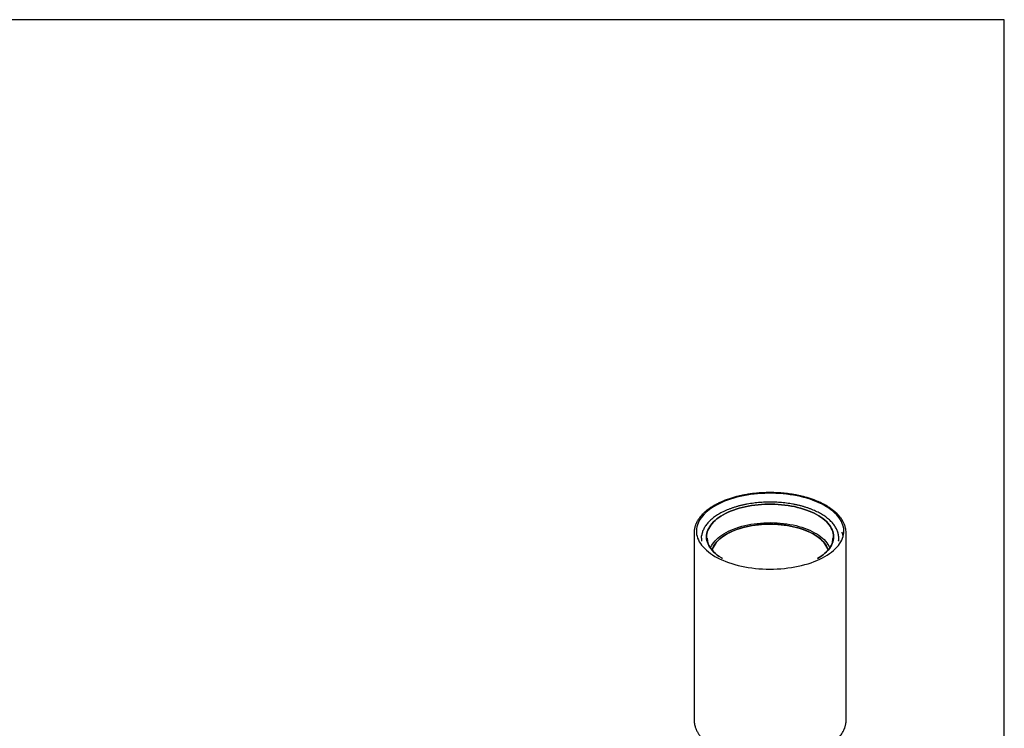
# Model space of a CAD drawing. Header units: millimetres. Extents: x 116 to 4234, y 95 to 2977.
# Tile 3 of 3: x 2297 to 4234, y 1582 to 2977. Entities that reach past the tile are written whole.
import ezdxf

# ---------------------------------------------------------------- set-up
doc = ezdxf.new("R2010")
doc.units = ezdxf.units.MM
doc.header["$LTSCALE"] = 10
doc.layers.add('SCHIZZI', color=9, linetype='Continuous')

msp = doc.modelspace()

# ---------------------------------------------------------------- linework, layer by layer
for p, q in [((3623.54, 1968.5), (3623.5, 1966.92)), ((3623.5, 1966.92), (3623.5, 1598.34)), ((3638, 1956.64), (3638, 1950.64)), ((3908, 1950.64), (3908, 1956.64)), ((3922.5, 1966.91), (3922.48, 1967.38)), ((3922.5, 1966.92), (3922.5, 1967.33)), ((3922.5, 1598.34), (3922.5, 1966.92)), ((3866.6, 1916.59), (3866.23, 1916.37)), ((3623.5, 1598.34), (3623.51, 1598.15)), ((3922.5, 1597.56), (3922.5, 1598.34))]:
    msp.add_line(p, q)
at = {"flags": 128}
for points in [[(3904.42, 1938.79), (3907.29, 1942.18), (3909.83, 1945.63), (3912.04, 1949.15), (3913.9, 1952.71), (3915.42, 1956.32), (3916.6, 1959.97), (3917.42, 1963.64), (3917.89, 1967.33), (3918, 1971.02), (3917.76, 1974.71), (3917.16, 1978.39), (3916.21, 1982.06), (3914.91, 1985.69), (3913.27, 1989.28), (3911.28, 1992.83), (3908.95, 1996.33), (3906.29, 1999.76), (3903.3, 2003.12), (3900, 2006.4), (3896.38, 2009.59), (3892.46, 2012.68), (3888.25, 2015.67), (3883.76, 2018.55), (3879, 2021.31), (3873.97, 2023.95), (3868.7, 2026.46), (3863.2, 2028.83), (3857.47, 2031.05), (3851.54, 2033.13), (3845.42, 2035.05), (3839.12, 2036.82), (3832.65, 2038.42), (3826.05, 2039.86), (3819.31, 2041.12), (3812.45, 2042.22), (3805.51, 2043.13), (3798.48, 2043.87), (3791.39, 2044.43), (3784.25, 2044.81), (3777.09, 2045), (3769.92, 2045.02), (3762.75, 2044.85), (3755.61, 2044.49), (3748.51, 2043.96), (3741.48, 2043.25), (3734.51, 2042.35), (3727.65, 2041.29), (3720.89, 2040.04), (3714.26, 2038.63), (3707.78, 2037.05), (3701.46, 2035.31), (3695.31, 2033.41), (3689.35, 2031.35), (3683.59, 2029.14), (3678.06, 2026.8), (3672.75, 2024.31), (3667.7, 2021.69), (3662.89, 2018.94), (3658.36, 2016.08), (3654.11, 2013.1), (3650.15, 2010.02), (3646.5, 2006.85), (3644.84, 2005.28)], [(3678.82, 1916.88), (3677.14, 1917.89), (3673.01, 1920.58), (3669.16, 1923.38), (3665.6, 1926.27), (3662.35, 1929.27), (3659.41, 1932.34), (3656.8, 1935.49), (3654.51, 1938.71), (3652.56, 1941.99), (3650.95, 1945.31), (3649.69, 1948.68), (3648.77, 1952.08), (3648.21, 1955.49), (3648.01, 1958.92), (3648.15, 1962.34), (3648.65, 1965.76), (3649.51, 1969.16), (3650.71, 1972.53), (3652.26, 1975.87), (3654.15, 1979.15), (3656.38, 1982.38), (3658.94, 1985.55), (3661.83, 1988.63), (3665.02, 1991.64), (3668.53, 1994.55), (3672.33, 1997.37), (3676.41, 2000.07), (3680.77, 2002.66), (3685.39, 2005.13), (3690.26, 2007.47), (3695.37, 2009.67), (3700.69, 2011.72), (3706.22, 2013.63), (3711.94, 2015.38), (3717.83, 2016.98), (3723.88, 2018.41), (3730.07, 2019.67), (3736.37, 2020.76), (3742.79, 2021.68), (3749.29, 2022.42), (3755.85, 2022.98), (3762.47, 2023.36), (3769.11, 2023.56), (3775.76, 2023.57), (3782.41, 2023.41), (3789.03, 2023.06), (3795.61, 2022.53), (3802.12, 2021.82), (3808.55, 2020.93), (3814.87, 2019.87), (3821.08, 2018.64), (3827.16, 2017.23), (3833.08, 2015.67), (3838.83, 2013.94), (3844.39, 2012.06), (3849.75, 2010.03), (3854.89, 2007.85), (3859.8, 2005.54), (3864.47, 2003.09), (3868.87, 2000.52), (3873, 1997.84), (3876.85, 1995.04), (3880.41, 1992.14), (3883.66, 1989.15), (3886.6, 1986.08), (3889.21, 1982.93), (3891.5, 1979.71), (3893.45, 1976.43), (3895.06, 1973.1), (3896.32, 1969.74), (3897.24, 1966.34), (3897.8, 1962.93), (3898, 1959.5), (3897.86, 1956.08), (3897.36, 1952.66), (3896.5, 1949.26), (3895.3, 1945.89), (3893.75, 1942.55), (3891.86, 1939.27), (3889.63, 1936.04), (3887.07, 1932.87), (3884.18, 1929.78), (3880.99, 1926.78), (3877.48, 1923.86), (3873.68, 1921.05), (3869.6, 1918.34), (3866.48, 1916.46)], [(3849.75, 2010.03), (3844.39, 2012.06), (3838.83, 2013.94), (3833.08, 2015.67), (3827.16, 2017.23), (3821.08, 2018.64), (3814.87, 2019.87), (3808.55, 2020.93), (3802.12, 2021.82), (3795.61, 2022.53), (3789.03, 2023.06), (3782.41, 2023.41), (3775.76, 2023.57), (3769.11, 2023.56), (3762.47, 2023.36), (3755.85, 2022.98), (3749.29, 2022.42), (3742.79, 2021.68), (3736.37, 2020.76), (3730.07, 2019.67), (3723.88, 2018.41), (3717.83, 2016.98), (3711.94, 2015.38), (3706.22, 2013.63), (3700.69, 2011.72), (3695.37, 2009.67), (3690.26, 2007.47), (3685.39, 2005.13), (3680.77, 2002.66), (3676.41, 2000.07), (3672.33, 1997.37), (3668.53, 1994.55), (3665.02, 1991.64), (3661.83, 1988.63), (3658.94, 1985.55), (3656.38, 1982.38), (3654.15, 1979.15), (3652.26, 1975.87), (3650.71, 1972.53), (3649.51, 1969.16), (3648.65, 1965.76), (3648.15, 1962.34), (3648.01, 1958.92), (3648.21, 1955.49), (3648.77, 1952.08), (3649.69, 1948.68), (3650.95, 1945.31), (3652.56, 1941.99), (3654.51, 1938.71), (3656.8, 1935.49), (3659.41, 1932.34), (3662.35, 1929.27), (3665.6, 1926.27), (3669.16, 1923.38), (3673.01, 1920.58), (3673.07, 1920.54)], [(3644.2, 2004.65), (3643.15, 2003.58), (3640.11, 2000.23), (3637.41, 1996.81), (3635.03, 1993.32), (3633, 1989.78), (3631.3, 1986.19), (3629.96, 1982.56), (3628.96, 1978.9), (3628.31, 1975.22), (3628.02, 1971.53), (3628.09, 1967.84), (3628.51, 1964.15), (3629.28, 1960.48), (3630.4, 1956.83), (3631.88, 1953.21), (3633.69, 1949.64), (3635.85, 1946.12), (3638.35, 1942.65), (3641.17, 1939.26), (3644.32, 1935.94), (3647.78, 1932.7), (3651.55, 1929.56), (3655.62, 1926.51), (3659.97, 1923.58), (3664.6, 1920.76), (3669.49, 1918.06), (3674.64, 1915.48), (3680.03, 1913.05), (3685.65, 1910.75), (3691.48, 1908.6), (3697.51, 1906.59), (3703.72, 1904.75), (3710.1, 1903.06), (3716.64, 1901.54), (3723.32, 1900.19), (3730.12, 1899.01), (3737.02, 1898.01), (3744.01, 1897.18), (3751.07, 1896.53), (3758.19, 1896.06), (3765.34, 1895.78), (3772.51, 1895.67), (3779.68, 1895.75), (3786.83, 1896.01), (3793.95, 1896.46), (3801.02, 1897.08), (3808.03, 1897.88), (3814.94, 1898.86), (3821.75, 1900.02), (3828.45, 1901.35), (3835.01, 1902.84), (3841.41, 1904.51), (3847.65, 1906.33), (3853.71, 1908.31), (3859.57, 1910.44), (3865.21, 1912.72), (3870.63, 1915.14), (3875.82, 1917.69), (3880.75, 1920.37), (3885.41, 1923.18), (3889.81, 1926.1), (3893.91, 1929.13), (3897.72, 1932.26), (3901.23, 1935.48), (3904.42, 1938.79), (3904.42, 1938.79)], [(3866.35, 1916.39), (3869.6, 1918.34), (3873.68, 1921.05), (3877.48, 1923.86), (3880.99, 1926.78), (3884.18, 1929.78), (3887.07, 1932.87), (3889.63, 1936.04), (3891.86, 1939.27), (3893.75, 1942.55), (3895.3, 1945.89), (3896.5, 1949.26), (3897.36, 1952.66), (3897.86, 1956.08), (3898, 1959.5), (3897.8, 1962.93), (3897.24, 1966.34), (3896.32, 1969.74), (3895.06, 1973.1), (3893.45, 1976.43), (3891.5, 1979.71), (3889.21, 1982.93), (3886.6, 1986.08), (3883.66, 1989.15), (3880.41, 1992.14), (3876.85, 1995.04), (3873, 1997.84), (3868.87, 2000.52), (3864.47, 2003.09), (3859.8, 2005.54), (3854.89, 2007.85), (3849.75, 2010.03)], [(3655.94, 1937.13), (3656.51, 1938.59), (3658.04, 1941.84), (3659.92, 1945.05), (3662.13, 1948.21), (3664.67, 1951.29), (3667.54, 1954.3), (3670.72, 1957.22), (3674.21, 1960.05), (3677.99, 1962.78), (3682.05, 1965.4), (3686.39, 1967.9), (3690.99, 1970.27), (3695.83, 1972.51), (3700.9, 1974.61), (3706.18, 1976.57), (3711.67, 1978.37), (3717.33, 1980.02), (3723.17, 1981.5), (3729.15, 1982.82), (3735.26, 1983.97), (3741.49, 1984.94), (3747.81, 1985.74), (3754.2, 1986.36), (3760.66, 1986.8), (3767.14, 1987.06), (3773.65, 1987.13), (3780.15, 1987.02), (3786.64, 1986.73), (3793.08, 1986.25), (3799.46, 1985.6), (3805.76, 1984.76), (3811.97, 1983.75), (3818.06, 1982.57), (3824.01, 1981.22), (3829.81, 1979.7), (3835.45, 1978.03), (3840.89, 1976.19), (3846.14, 1974.21)], [(3659.05, 1932.9), (3659.24, 1933.58), (3660.35, 1936.82), (3661.81, 1940.03), (3663.61, 1943.19), (3665.75, 1946.29), (3668.22, 1949.33), (3671.02, 1952.29), (3674.13, 1955.17), (3677.55, 1957.95), (3681.26, 1960.63), (3685.25, 1963.2), (3689.52, 1965.66), (3694.04, 1967.98), (3698.81, 1970.18), (3703.81, 1972.23), (3709.02, 1974.14), (3714.43, 1975.89), (3720.02, 1977.49), (3725.77, 1978.93), (3731.67, 1980.19), (3737.7, 1981.29), (3743.84, 1982.22), (3750.07, 1982.96), (3756.37, 1983.53), (3762.71, 1983.91), (3769.1, 1984.12), (3775.49, 1984.14), (3781.88, 1983.98), (3788.23, 1983.63), (3794.55, 1983.1), (3800.79, 1982.4), (3806.95, 1981.51), (3813, 1980.45), (3818.93, 1979.22), (3824.72, 1977.83), (3830.35, 1976.26), (3835.8, 1974.54), (3841.06, 1972.67), (3846.1, 1970.65), (3850.93, 1968.48), (3855.51, 1966.19), (3859.83, 1963.76), (3863.89, 1961.22), (3867.66, 1958.56), (3871.15, 1955.8), (3874.33, 1952.94), (3877.19, 1950), (3879.74, 1946.98), (3881.95, 1943.89), (3883.83, 1940.74), (3885.36, 1937.54), (3886.55, 1934.31), (3886.95, 1932.91)], [(3843.61, 1971.68), (3838.45, 1973.62), (3833.1, 1975.42), (3827.56, 1977.06), (3821.85, 1978.54), (3815.98, 1979.86), (3809.99, 1981.01), (3803.88, 1981.98), (3797.68, 1982.77), (3791.4, 1983.39), (3785.06, 1983.83), (3778.68, 1984.08), (3772.29, 1984.15), (3765.9, 1984.04), (3759.53, 1983.74), (3753.21, 1983.27), (3746.94, 1982.61), (3740.76, 1981.78), (3734.67, 1980.77), (3728.71, 1979.58), (3722.88, 1978.23), (3717.2, 1976.71), (3711.7, 1975.03), (3706.39, 1973.2), (3701.28, 1971.22), (3696.4, 1969.1), (3691.75, 1966.84), (3687.35, 1964.45), (3683.22, 1961.93), (3679.37, 1959.31), (3675.8, 1956.57), (3672.53, 1953.74), (3669.58, 1950.82), (3666.95, 1947.82), (3664.64, 1944.75), (3662.67, 1941.62), (3661.04, 1938.43), (3659.75, 1935.21), (3659.09, 1933.03)], [(3638, 1956.64), (3638.09, 1959.09), (3638.28, 1961.08)], [(3886.92, 1933.03), (3886, 1935.93), (3884.64, 1939.15), (3882.93, 1942.32), (3880.89, 1945.44), (3878.5, 1948.5), (3875.8, 1951.48), (3872.77, 1954.38), (3869.44, 1957.19), (3865.81, 1959.9), (3861.89, 1962.5), (3857.7, 1964.99), (3853.25, 1967.35), (3848.54, 1969.58), (3843.61, 1971.68)], [(3846.14, 1974.21), (3851.16, 1972.08), (3855.95, 1969.81), (3860.5, 1967.41), (3864.78, 1964.89), (3868.79, 1962.25), (3872.52, 1959.5), (3875.94, 1956.65), (3879.06, 1953.71), (3881.87, 1950.69), (3884.34, 1947.59), (3886.49, 1944.42), (3888.3, 1941.2), (3889.76, 1937.94), (3890.1, 1937.02)]]:
    msp.add_lwpolyline(points, dxfattribs=at)
for centre, radius, start, end in [((3683.07, 1957.49), 33.8, 181.05193, 195.9482), ((3863.08, 1957.47), 33.66, 344.78206, 359.41088), ((3872.03, 1956.64), 35.97, 352.58916, 7.68014), ((3874.5, 1950.37), 43.64, 13.99973, 24.03252)]:
    msp.add_arc(centre, radius, start, end)
for points, knots in [([(3922.48, 1967.38), (3922.42, 1968.94), (3922.31, 1972.03), (3921.54, 1976.34), (3920.53, 1980.11), (3919.38, 1983.38), (3918.13, 1986.29), (3916.86, 1988.85), (3915.64, 1991), (3914.51, 1992.84), (3913.25, 1994.75), (3911.66, 1996.97), (3909.57, 1999.6), (3907.01, 2002.51), (3903.86, 2005.73), (3899.98, 2009.24), (3895.26, 2013.03), (3890.61, 2016.31), (3886.6, 2018.87), (3883.83, 2020.52), (3881.66, 2021.75), (3879.98, 2022.67), (3878.48, 2023.47), (3876.47, 2024.52), (3873.61, 2025.93), (3869.72, 2027.74), (3864.98, 2029.78), (3859, 2032.12), (3851.99, 2034.57), (3844.3, 2036.91), (3836.76, 2038.91), (3829.56, 2040.56), (3822.76, 2041.91), (3816.41, 2043), (3810.28, 2043.9), (3804.1, 2044.66), (3797.49, 2045.32), (3790.33, 2045.85), (3782.51, 2046.23), (3774.07, 2046.39), (3764.51, 2046.28), (3754.26, 2045.8), (3743.78, 2044.9), (3734.05, 2043.7), (3725.08, 2042.27), (3716.83, 2040.65), (3708.93, 2038.83), (3701, 2036.71), (3692.81, 2034.18), (3684.48, 2031.2), (3677.69, 2028.38), (3672.6, 2026.03), (3669.33, 2024.41), (3666.69, 2023.04), (3664.63, 2021.91), (3663.21, 2021.1), (3662.08, 2020.45), (3660.79, 2019.69), (3658.81, 2018.48), (3656.09, 2016.74), (3652.76, 2014.46), (3649.01, 2011.66), (3644.98, 2008.35), (3642.44, 2005.92), (3641.11, 2004.64)], [0, 0, 0, 0, 0.0209575, 0.0413224, 0.058722, 0.0740853, 0.0879515, 0.1000192, 0.1103476, 0.1188108, 0.1268905, 0.1387275, 0.152125, 0.1671557, 0.184242, 0.2035723, 0.2252131, 0.2492012, 0.2623052, 0.2729117, 0.2809783, 0.2864783, 0.2913399, 0.2972428, 0.3080636, 0.3212647, 0.3368675, 0.3548883, 0.3782117, 0.4011631, 0.4226551, 0.4426547, 0.4611423, 0.4781089, 0.4935544, 0.5097526, 0.5265091, 0.5449174, 0.5649133, 0.5864169, 0.6093315, 0.637827, 0.6648811, 0.6902939, 0.7141061, 0.7363692, 0.7574813, 0.7800034, 0.8042515, 0.8299607, 0.8568479, 0.8702037, 0.8816272, 0.8910523, 0.8985775, 0.9042816, 0.9069612, 0.9113147, 0.9190183, 0.9299106, 0.9437646, 0.9602943, 0.979164, 1, 1, 1, 1]), ([(3855.16, 2013.09), (3854.24, 2013.45), (3851.59, 2014.5), (3847.05, 2016.13), (3841.5, 2017.93), (3835.78, 2019.59), (3829.93, 2021.1), (3823.94, 2022.46), (3817.83, 2023.66), (3811.62, 2024.71), (3805.32, 2025.61), (3798.95, 2026.34), (3792.51, 2026.91), (3786.04, 2027.32), (3779.53, 2027.57), (3773, 2027.65), (3766.48, 2027.57), (3759.97, 2027.32), (3753.49, 2026.91), (3747.06, 2026.34), (3740.69, 2025.61), (3734.39, 2024.71), (3728.18, 2023.66), (3722.08, 2022.46), (3716.09, 2021.1), (3710.23, 2019.59), (3704.52, 2017.93), (3698.97, 2016.13), (3693.59, 2014.19), (3688.39, 2012.11), (3683.38, 2009.9), (3678.59, 2007.57), (3674.01, 2005.11), (3669.66, 2002.53), (3665.55, 1999.84), (3661.69, 1997.04), (3658.1, 1994.15), (3654.77, 1991.15), (3651.72, 1988.07), (3648.96, 1984.91), (3646.49, 1981.67), (3644.33, 1978.37), (3642.48, 1975.02), (3640.94, 1971.62), (3639.72, 1968.19), (3638.81, 1964.77), (3638.47, 1962.48), (3638.3, 1961.35)], [0, 0, 0, 0, 0.0118612, 0.0343916, 0.0569138, 0.079427, 0.1019316, 0.1244286, 0.1469185, 0.1694024, 0.191881, 0.2143551, 0.2368258, 0.2592937, 0.2817598, 0.3042248, 0.3266896, 0.3491548, 0.3716212, 0.3940896, 0.4165608, 0.4390357, 0.4615152, 0.484, 0.5064912, 0.5289897, 0.5514963, 0.5740118, 0.5965372, 0.6190731, 0.6416199, 0.664178, 0.686747, 0.7093262, 0.731914, 0.7545073, 0.7771006, 0.7996861, 0.8222541, 0.8447924, 0.8672863, 0.8897192, 0.9120747, 0.9343384, 0.9565015, 0.978563, 1, 1, 1, 1]), ([(3641.06, 2004.59), (3640.02, 2003.52), (3638.01, 2001.45), (3635.46, 1998.41), (3633.37, 1995.64), (3631.7, 1993.18), (3630.32, 1990.93), (3629.24, 1988.99), (3628.34, 1987.22), (3627.59, 1985.61), (3626.87, 1983.91), (3626.15, 1982.03), (3625.43, 1979.86), (3624.72, 1977.28), (3624.09, 1974.26), (3623.61, 1970.76), (3623.54, 1968.27), (3623.5, 1966.94)], [0, 0, 0, 0, 0.0945717, 0.1813616, 0.2590874, 0.3265722, 0.3836598, 0.4410452, 0.4817581, 0.5242678, 0.5686364, 0.6154681, 0.6709182, 0.735884, 0.8118916, 0.8996607, 1, 1, 1, 1]), ([(3907.62, 1961.74), (3907.56, 1962.25), (3907.37, 1963.91), (3906.7, 1966.72), (3905.64, 1970.13), (3904.25, 1973.51), (3902.56, 1976.85), (3900.56, 1980.14), (3898.26, 1983.38), (3895.65, 1986.56), (3892.76, 1989.67), (3889.58, 1992.69), (3886.12, 1995.63), (3882.4, 1998.47), (3878.42, 2001.21), (3874.19, 2003.84), (3869.73, 2006.36), (3865.03, 2008.76), (3860.19, 2011.01), (3856.82, 2012.4), (3855.16, 2013.09)], [0, 0, 0, 0, 0.0249848, 0.0811803, 0.1375165, 0.1940557, 0.2508357, 0.3078679, 0.3651411, 0.4226271, 0.4802884, 0.5380845, 0.5959768, 0.6539319, 0.7119225, 0.7699276, 0.8279283, 0.885915, 0.9438818, 1, 1, 1, 1]), ([(3665.64, 1926.41), (3665.14, 1926.84), (3663.6, 1928.18), (3661.32, 1930.48), (3658.8, 1933.3), (3656.57, 1936.18), (3654.63, 1939.1), (3652.97, 1942.07), (3651.65, 1945.07), (3650.84, 1947.21), (3650.56, 1948.35), (3650.53, 1948.48)], [0, 0, 0, 0, 0.0630214, 0.193509, 0.3241192, 0.4549421, 0.5860913, 0.7177011, 0.849917, 0.9828749, 1, 1, 1, 1]), ([(3895.59, 1948.89), (3895.34, 1948.01), (3894.8, 1946.12), (3893.59, 1943.23), (3892.04, 1940.22), (3890.19, 1937.25), (3888.05, 1934.33), (3885.61, 1931.47), (3883.07, 1928.81), (3881.2, 1927.14), (3880.36, 1926.39)], [0, 0, 0, 0, 0.1125066, 0.2442836, 0.375241, 0.5054357, 0.6349867, 0.7640349, 0.8927162, 1, 1, 1, 1]), ([(3679.08, 1916.78), (3678.72, 1916.98), (3678.33, 1917.2), (3677.97, 1917.43), (3677.93, 1917.45)], [0, 0, 0, 0, 0.89669989, 1, 1, 1, 1]), ([(3623.52, 1598.13), (3623.56, 1596.63), (3623.66, 1593.73), (3624.33, 1589.66), (3625.2, 1586.1), (3626.21, 1583.03), (3627.31, 1580.26), (3628.53, 1577.62), (3629.82, 1575.19), (3631.12, 1573.02), (3632.37, 1571.08), (3633.75, 1569.12), (3635.46, 1566.88), (3637.59, 1564.32), (3640.27, 1561.42), (3643.54, 1558.24), (3647.51, 1554.79), (3651.51, 1551.7), (3655.25, 1549.08), (3658.27, 1547.11), (3661.03, 1545.42), (3663.31, 1544.1), (3665.07, 1543.11), (3666.5, 1542.34), (3668.21, 1541.44), (3670.61, 1540.21), (3673.95, 1538.6), (3678.07, 1536.75), (3683.02, 1534.69), (3689.36, 1532.29), (3696.8, 1529.8), (3704.98, 1527.45), (3712.85, 1525.49), (3720.31, 1523.91), (3727.27, 1522.64), (3733.69, 1521.65), (3739.66, 1520.87), (3745.57, 1520.23), (3751.81, 1519.68), (3758.6, 1519.25), (3765.93, 1518.97), (3773.76, 1518.88), (3781.99, 1519.02), (3790.32, 1519.4), (3798.44, 1520.02), (3806.91, 1520.91), (3815.61, 1522.11), (3824.39, 1523.64), (3832.91, 1525.43), (3841.6, 1527.59), (3850.79, 1530.28), (3858.44, 1532.93), (3864.48, 1535.3), (3868.89, 1537.16), (3872.99, 1539.04), (3876.57, 1540.8), (3879.27, 1542.2), (3881.23, 1543.27), (3882.6, 1544.05), (3883.75, 1544.71), (3884.96, 1545.42), (3886.47, 1546.33), (3888.47, 1547.59), (3890.89, 1549.18), (3893.52, 1551.01), (3896.68, 1553.36), (3899.96, 1556.02), (3903.14, 1558.88), (3905.77, 1561.47), (3908.4, 1564.3), (3911.17, 1567.61), (3914.07, 1571.63), (3916.11, 1575.02), (3917.46, 1577.62), (3918.26, 1579.31), (3919.02, 1581.06), (3919.76, 1582.96), (3920.5, 1585.14), (3921.24, 1587.75), (3921.89, 1590.82), (3922.37, 1594.13), (3922.43, 1596.41), (3922.47, 1597.5)], [0, 0, 0, 0, 0.0170096, 0.0330047, 0.0469359, 0.0591184, 0.0702724, 0.0803492, 0.0908987, 0.0995487, 0.1069956, 0.1152587, 0.1244679, 0.1359352, 0.1487809, 0.1633313, 0.1796476, 0.1977777, 0.2087642, 0.2195951, 0.2286988, 0.2359951, 0.2414608, 0.2452442, 0.2492319, 0.257114, 0.2669003, 0.2786087, 0.2922548, 0.3078488, 0.3291704, 0.3493939, 0.3681983, 0.3855561, 0.4014532, 0.415886, 0.4288591, 0.4413425, 0.454979, 0.4697608, 0.4856424, 0.5025687, 0.5204749, 0.5389224, 0.5566544, 0.5735792, 0.5949107, 0.6148697, 0.633504, 0.6543202, 0.6771116, 0.7015868, 0.7136133, 0.7258996, 0.73818, 0.7488197, 0.7575989, 0.7627764, 0.7670898, 0.770564, 0.773792, 0.7787586, 0.7854296, 0.7937872, 0.8036601, 0.8134131, 0.8289226, 0.8421952, 0.8536096, 0.8643549, 0.8800953, 0.8969899, 0.9154138, 0.9220048, 0.9288103, 0.9358368, 0.943126, 0.9516553, 0.9617347, 0.9736054, 0.9873871, 1, 1, 1, 1])]:
    msp.add_open_spline(points, degree=3, knots=knots)
at = {"layer": 'SCHIZZI'}
msp.add_line((4233.51, 2977.4), (115.73, 2977.4), dxfattribs=at)
at = {"layer": 'SCHIZZI', "color": 7}
msp.add_line((4233.7, 94.81), (4233.51, 2977.4), dxfattribs=at)

doc.saveas('drawing.dxf')
